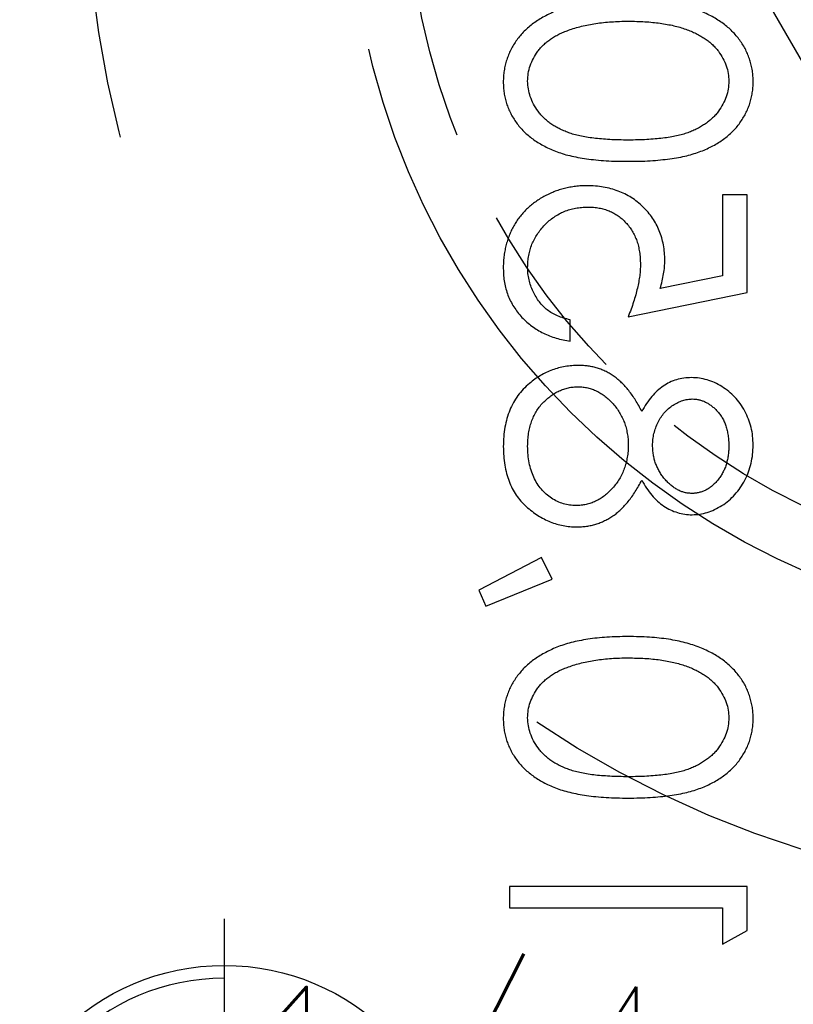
# Model space of a CAD drawing. Extents: x 2651 to 11825, y -3833 to 1075.
# Tile 218 of 256: x 4218 to 4228, y 104 to 118. Entities that reach past the tile are written whole.
import ezdxf

# ---------------------------------------------------------------- set-up
doc = ezdxf.new("R2010")
doc.units = 0
doc.header["$LTSCALE"] = 10
doc.linetypes.add('CNSHID', pattern=[4, 3, -1])
doc.linetypes.add('HIDDEN', pattern=[0.375, 0.25, -0.125])
doc.layers.get('0').update_dxf_attribs({"linetype": 'CONTINUOUS'})
doc.layers.get('Defpoints').update_dxf_attribs({"linetype": 'CONTINUOUS'})
for name, color, linetype in [('1', 7, 'CONTINUOUS'), ('COOL', 150, 'HIDDEN'), ('DIM', 3, 'CONTINUOUS'), ('PIN', 3, 'CONTINUOUS'), ('WL1-HL', 4, 'CNSHID')]:
    doc.layers.add(name, color=color, linetype=linetype)
doc.styles.get("Standard").update_dxf_attribs({"font": 'romans.shx'})
doc.dimstyles.new('MM& INCH5', dxfattribs={"dimtxt": 5, "dimasz": 2.5, "dimexe": 1, "dimexo": 0.5, "dimtad": 0, "dimrnd": 1.38778e-17, "dimzin": 9, "dimdsep": 46, "dimtxsty": 'Standard', "dimblk": 'CLOSED', "dimcen": 0, "dimclrd": 3, "dimclre": 3, "dimclrt": 3, "dimazin": 2, "dimtfac": 0.75, "dimtofl": 0, "dimtmove": 0, "dimatfit": 3, "dimfxl": 0, "dimtolj": 1, "dimarcsym": 0})

# ---------------------------------------------------------------- blocks, each defined once
blk = doc.blocks.new('DSD')
at = {"layer": '1', "color": 7, "linetype": 'Continuous'}
for p, q in [((489.834, 501.531), (489.501, 501.341)), ((489.834, 501.033), (489.834, 501.531)), ((489.501, 501.341), (489.501, 500.742)), ((492.74, 501.033), (489.834, 501.033)), ((492.74, 500.742), (492.74, 501.033)), ((489.501, 500.742), (492.74, 500.742)), ((493.06, 496.922), (492.159, 496.555)), ((493.155, 496.704), (493.06, 496.922)), ((492.303, 496.258), (493.155, 496.704)), ((492.159, 496.555), (492.303, 496.258)), ((491.91, 493.31), (491.91, 493.019)), ((491.121, 492.978), (489.501, 492.646)), ((489.501, 492.646), (489.501, 491.317)), ((489.834, 492.419), (490.685, 492.593)), ((489.834, 491.317), (489.834, 492.419)), ((489.501, 491.317), (489.834, 491.317))]:
    blk.add_line(p, q, dxfattribs=at)
at = {"layer": '1', "color": 252, "linetype": 'Continuous', "extrusion": (0, 0, -1)}
blk.add_arc((-487.959, 486.516), 28.376, 96.2147, 157.8612, dxfattribs=at)
at = {"layer": '1', "color": 110, "linetype": 'Continuous'}
blk.add_arc((487.959, 486.516), 27.988, 21.018, 83.7852, dxfattribs=at)
at = {"layer": '1', "color": 7, "linetype": 'Continuous'}
for points, knots in [([(491.122, 499.538), (491.07, 499.538), (490.969, 499.537), (490.822, 499.531), (490.685, 499.52), (490.556, 499.505), (490.436, 499.487), (490.326, 499.462), (490.224, 499.435), (490.131, 499.403), (490.046, 499.367), (489.966, 499.327), (489.892, 499.283), (489.822, 499.237), (489.758, 499.187), (489.699, 499.134), (489.647, 499.076), (489.599, 499.015), (489.557, 498.952), (489.52, 498.886), (489.488, 498.819), (489.463, 498.749), (489.443, 498.679), (489.429, 498.606), (489.42, 498.531), (489.419, 498.481), (489.418, 498.455)], [0, 0, 0, 0, 0.068595, 0.133246, 0.194313, 0.251279, 0.304513, 0.354235, 0.400481, 0.443411, 0.484015, 0.523252, 0.561042, 0.5979, 0.633518, 0.668314, 0.702496, 0.736685, 0.770293, 0.803437, 0.835913, 0.86846, 0.900847, 0.933467, 0.966258, 1, 1, 1, 1]), ([(492.823, 498.455), (492.823, 498.481), (492.822, 498.531), (492.813, 498.606), (492.799, 498.678), (492.779, 498.749), (492.755, 498.818), (492.723, 498.885), (492.687, 498.95), (492.645, 499.013), (492.598, 499.073), (492.545, 499.131), (492.486, 499.184), (492.422, 499.233), (492.353, 499.281), (492.278, 499.324), (492.198, 499.364), (492.111, 499.401), (492.018, 499.433), (491.916, 499.462), (491.805, 499.485), (491.685, 499.504), (491.557, 499.52), (491.42, 499.531), (491.274, 499.537), (491.173, 499.538), (491.122, 499.538)], [0, 0, 0, 0, 0.033787, 0.066622, 0.099285, 0.131361, 0.163585, 0.196104, 0.228902, 0.262158, 0.295991, 0.330218, 0.36506, 0.400951, 0.43762, 0.475708, 0.515381, 0.556414, 0.599765, 0.646424, 0.696431, 0.749782, 0.806573, 0.867436, 0.931887, 1, 1, 1, 1]), ([(489.751, 498.446), (489.752, 498.481), (489.756, 498.553), (489.783, 498.659), (489.829, 498.76), (489.88, 498.841), (489.928, 498.903), (489.97, 498.947), (490.016, 498.987), (490.067, 499.025), (490.121, 499.06), (490.179, 499.093), (490.242, 499.122), (490.309, 499.149), (490.383, 499.172), (490.464, 499.192), (490.553, 499.21), (490.651, 499.223), (490.757, 499.234), (490.871, 499.241), (490.993, 499.247), (491.077, 499.247), (491.121, 499.247)], [0, 0, 0, 0, 0.060387, 0.120883, 0.182755, 0.247811, 0.281299, 0.315088, 0.349702, 0.384857, 0.420966, 0.458511, 0.497175, 0.537602, 0.580503, 0.627468, 0.678388, 0.733983, 0.793747, 0.857714, 0.926698, 1, 1, 1, 1]), ([(491.121, 499.247), (491.164, 499.247), (491.248, 499.247), (491.37, 499.241), (491.484, 499.234), (491.589, 499.224), (491.687, 499.209), (491.776, 499.193), (491.858, 499.173), (491.931, 499.149), (491.998, 499.123), (492.061, 499.093), (492.12, 499.062), (492.174, 499.026), (492.224, 498.988), (492.27, 498.947), (492.312, 498.903), (492.361, 498.841), (492.413, 498.76), (492.457, 498.658), (492.485, 498.553), (492.489, 498.481), (492.491, 498.446)], [0, 0, 0, 0, 0.072951, 0.141584, 0.205926, 0.265301, 0.320597, 0.371817, 0.41879, 0.461699, 0.502134, 0.540804, 0.578181, 0.614297, 0.649678, 0.684299, 0.718359, 0.752081, 0.817652, 0.879722, 0.939966, 1, 1, 1, 1]), ([(489.418, 498.455), (489.419, 498.429), (489.42, 498.378), (489.428, 498.303), (489.443, 498.229), (489.463, 498.157), (489.488, 498.086), (489.52, 498.018), (489.556, 497.951), (489.6, 497.887), (489.648, 497.825), (489.702, 497.766), (489.762, 497.711), (489.827, 497.658), (489.899, 497.61), (489.975, 497.564), (490.058, 497.523), (490.147, 497.484), (490.242, 497.45), (490.345, 497.419), (490.455, 497.394), (490.573, 497.373), (490.7, 497.357), (490.834, 497.345), (490.975, 497.339), (491.072, 497.338), (491.122, 497.337)], [0, 0, 0, 0, 0.033788, 0.067194, 0.099862, 0.132567, 0.165151, 0.197913, 0.231319, 0.265083, 0.299255, 0.334399, 0.369943, 0.406284, 0.444064, 0.482998, 0.523354, 0.565537, 0.609613, 0.656391, 0.705885, 0.758325, 0.813832, 0.872795, 0.934722, 1, 1, 1, 1]), ([(491.121, 497.628), (491.082, 497.629), (491.006, 497.63), (490.894, 497.633), (490.788, 497.643), (490.687, 497.654), (490.592, 497.67), (490.502, 497.688), (490.418, 497.711), (490.339, 497.736), (490.265, 497.764), (490.196, 497.796), (490.133, 497.829), (490.074, 497.866), (490.02, 497.905), (489.973, 497.947), (489.929, 497.991), (489.88, 498.053), (489.829, 498.134), (489.783, 498.234), (489.756, 498.339), (489.752, 498.41), (489.751, 498.446)], [0, 0, 0, 0, 0.065681, 0.128486, 0.188175, 0.245106, 0.299448, 0.350823, 0.399942, 0.446672, 0.491255, 0.533376, 0.573853, 0.612526, 0.649597, 0.685532, 0.720106, 0.753838, 0.818925, 0.880493, 0.940311, 1, 1, 1, 1]), ([(491.122, 497.337), (491.172, 497.338), (491.268, 497.339), (491.409, 497.345), (491.542, 497.357), (491.668, 497.372), (491.786, 497.393), (491.896, 497.419), (491.998, 497.447), (492.093, 497.482), (492.181, 497.52), (492.263, 497.562), (492.34, 497.607), (492.411, 497.655), (492.477, 497.707), (492.537, 497.763), (492.591, 497.822), (492.64, 497.885), (492.683, 497.95), (492.721, 498.016), (492.752, 498.086), (492.778, 498.156), (492.798, 498.228), (492.812, 498.302), (492.822, 498.378), (492.823, 498.429), (492.823, 498.455)], [0, 0, 0, 0, 0.065063, 0.126773, 0.185516, 0.240765, 0.29298, 0.34225, 0.388919, 0.432776, 0.474628, 0.514775, 0.553606, 0.591426, 0.628028, 0.663804, 0.698984, 0.733591, 0.767628, 0.801208, 0.834264, 0.866981, 0.89972, 0.932702, 0.966176, 1, 1, 1, 1]), ([(492.491, 498.446), (492.489, 498.41), (492.486, 498.338), (492.458, 498.233), (492.415, 498.132), (492.364, 498.052), (492.316, 497.991), (492.274, 497.948), (492.228, 497.908), (492.178, 497.87), (492.124, 497.836), (492.065, 497.804), (492.002, 497.775), (491.957, 497.759), (491.935, 497.751)], [0, 0, 0, 0, 0.112813, 0.225394, 0.339595, 0.459675, 0.521735, 0.583926, 0.648174, 0.713881, 0.781004, 0.851451, 0.924051, 1, 1, 1, 1]), ([(491.935, 497.751), (491.906, 497.741), (491.847, 497.721), (491.756, 497.696), (491.661, 497.675), (491.561, 497.657), (491.457, 497.645), (491.349, 497.635), (491.236, 497.629), (491.16, 497.628), (491.121, 497.628)], [0, 0, 0, 0, 0.110588, 0.224542, 0.342503, 0.464324, 0.590756, 0.722227, 0.858843, 1, 1, 1, 1]), ([(491.823, 495.843), (491.801, 495.842), (491.756, 495.841), (491.689, 495.834), (491.625, 495.822), (491.562, 495.806), (491.501, 495.785), (491.441, 495.758), (491.384, 495.728), (491.327, 495.693), (491.273, 495.652), (491.22, 495.605), (491.169, 495.553), (491.119, 495.494), (491.07, 495.43), (491.024, 495.36), (490.978, 495.285), (490.95, 495.231), (490.936, 495.204)], [0, 0, 0, 0, 0.058854, 0.116315, 0.172675, 0.22878, 0.28458, 0.340257, 0.39663, 0.453507, 0.512318, 0.572648, 0.636022, 0.702363, 0.771483, 0.844184, 0.92007, 1, 1, 1, 1]), ([(492.823, 494.747), (492.822, 494.791), (492.82, 494.875), (492.806, 494.998), (492.781, 495.113), (492.747, 495.22), (492.704, 495.319), (492.649, 495.409), (492.586, 495.492), (492.512, 495.565), (492.434, 495.63), (492.352, 495.687), (492.269, 495.735), (492.184, 495.775), (492.096, 495.805), (492.007, 495.827), (491.916, 495.84), (491.854, 495.842), (491.823, 495.843)], [0, 0, 0, 0, 0.078556, 0.152863, 0.22356, 0.290375, 0.355403, 0.418291, 0.480389, 0.543073, 0.604924, 0.664398, 0.721943, 0.778375, 0.83383, 0.888861, 0.944089, 1, 1, 1, 1]), ([(490.249, 495.677), (490.215, 495.675), (490.146, 495.672), (490.042, 495.648), (489.941, 495.607), (489.842, 495.553), (489.748, 495.485), (489.665, 495.404), (489.591, 495.311), (489.53, 495.206), (489.479, 495.094), (489.445, 494.976), (489.422, 494.853), (489.42, 494.77), (489.418, 494.728)], [0, 0, 0, 0, 0.074058, 0.14887, 0.226668, 0.307735, 0.391157, 0.473929, 0.557928, 0.644989, 0.733364, 0.821092, 0.909287, 1, 1, 1, 1]), ([(490.936, 495.204), (490.915, 495.241), (490.876, 495.314), (490.803, 495.41), (490.724, 495.493), (490.637, 495.56), (490.546, 495.613), (490.45, 495.649), (490.351, 495.673), (490.283, 495.676), (490.249, 495.677)], [0, 0, 0, 0, 0.14586, 0.282426, 0.41085, 0.535029, 0.654701, 0.770133, 0.884556, 1, 1, 1, 1]), ([(491.121, 494.725), (491.121, 494.754), (491.122, 494.81), (491.133, 494.893), (491.149, 494.973), (491.173, 495.048), (491.203, 495.121), (491.24, 495.19), (491.284, 495.255), (491.334, 495.315), (491.388, 495.37), (491.444, 495.419), (491.503, 495.46), (491.565, 495.493), (491.628, 495.521), (491.695, 495.538), (491.763, 495.55), (491.81, 495.551), (491.833, 495.552)], [0, 0, 0, 0, 0.071269, 0.139812, 0.206497, 0.271535, 0.336082, 0.400528, 0.464984, 0.53005, 0.594423, 0.655583, 0.714849, 0.772115, 0.828999, 0.885122, 0.942079, 1, 1, 1, 1]), ([(491.833, 495.552), (491.862, 495.551), (491.92, 495.548), (492.005, 495.529), (492.088, 495.497), (492.167, 495.452), (492.241, 495.397), (492.305, 495.33), (492.363, 495.253), (492.409, 495.166), (492.446, 495.071), (492.471, 494.968), (492.488, 494.858), (492.49, 494.783), (492.491, 494.744)], [0, 0, 0, 0, 0.074898, 0.148596, 0.224471, 0.302323, 0.381919, 0.461149, 0.542417, 0.626716, 0.714597, 0.804903, 0.900127, 1, 1, 1, 1]), ([(489.751, 494.744), (489.751, 494.767), (489.752, 494.811), (489.759, 494.876), (489.771, 494.938), (489.786, 494.998), (489.808, 495.054), (489.833, 495.107), (489.864, 495.157), (489.899, 495.204), (489.937, 495.246), (489.976, 495.284), (490.018, 495.315), (490.062, 495.342), (490.108, 495.361), (490.155, 495.375), (490.204, 495.385), (490.237, 495.386), (490.254, 495.386)], [0, 0, 0, 0, 0.075243, 0.147209, 0.216447, 0.284025, 0.350655, 0.415031, 0.47963, 0.544652, 0.608044, 0.667828, 0.725114, 0.780992, 0.835527, 0.889438, 0.944072, 1, 1, 1, 1]), ([(490.254, 495.386), (490.271, 495.385), (490.304, 495.384), (490.354, 495.374), (490.402, 495.36), (490.449, 495.337), (490.495, 495.31), (490.539, 495.276), (490.583, 495.236), (490.624, 495.19), (490.663, 495.141), (490.696, 495.089), (490.724, 495.034), (490.748, 494.978), (490.766, 494.919), (490.779, 494.858), (490.787, 494.796), (490.788, 494.754), (490.789, 494.732)], [0, 0, 0, 0, 0.054564, 0.107826, 0.161924, 0.21751, 0.274498, 0.334815, 0.397555, 0.464755, 0.532901, 0.600097, 0.665354, 0.731084, 0.796883, 0.863292, 0.930831, 1, 1, 1, 1]), ([(489.418, 494.728), (489.42, 494.686), (489.422, 494.605), (489.444, 494.486), (489.481, 494.372), (489.531, 494.263), (489.592, 494.162), (489.667, 494.072), (489.75, 493.994), (489.844, 493.928), (489.942, 493.874), (490.046, 493.837), (490.151, 493.813), (490.223, 493.81), (490.259, 493.808)], [0, 0, 0, 0, 0.08941, 0.176306, 0.262626, 0.349446, 0.435498, 0.518928, 0.601355, 0.684256, 0.765807, 0.844877, 0.92228, 1, 1, 1, 1]), ([(490.248, 494.099), (490.232, 494.099), (490.202, 494.1), (490.156, 494.109), (490.112, 494.122), (490.069, 494.14), (490.027, 494.164), (489.985, 494.192), (489.945, 494.226), (489.906, 494.264), (489.87, 494.307), (489.837, 494.356), (489.81, 494.409), (489.788, 494.467), (489.772, 494.53), (489.759, 494.597), (489.752, 494.669), (489.751, 494.718), (489.751, 494.744)], [0, 0, 0, 0, 0.050902, 0.101034, 0.151084, 0.203062, 0.256248, 0.310847, 0.368769, 0.430015, 0.49252, 0.556049, 0.621996, 0.690192, 0.761385, 0.836356, 0.915487, 1, 1, 1, 1]), ([(490.789, 494.732), (490.788, 494.705), (490.786, 494.65), (490.771, 494.569), (490.748, 494.491), (490.716, 494.415), (490.675, 494.345), (490.627, 494.282), (490.572, 494.227), (490.51, 494.182), (490.445, 494.146), (490.38, 494.118), (490.314, 494.102), (490.269, 494.1), (490.248, 494.099)], [0, 0, 0, 0, 0.08969, 0.178494, 0.266838, 0.356558, 0.445334, 0.530806, 0.614076, 0.697707, 0.779142, 0.855354, 0.928557, 1, 1, 1, 1]), ([(491.803, 493.933), (491.78, 493.934), (491.737, 493.935), (491.672, 493.946), (491.61, 493.964), (491.549, 493.99), (491.491, 494.023), (491.434, 494.063), (491.379, 494.111), (491.327, 494.165), (491.279, 494.224), (491.237, 494.286), (491.201, 494.352), (491.172, 494.421), (491.149, 494.493), (491.133, 494.568), (491.122, 494.645), (491.121, 494.698), (491.121, 494.725)], [0, 0, 0, 0, 0.057339, 0.113063, 0.169181, 0.225775, 0.283826, 0.343454, 0.405907, 0.471392, 0.538003, 0.603064, 0.667602, 0.732225, 0.797005, 0.863048, 0.930357, 1, 1, 1, 1]), ([(492.491, 494.744), (492.49, 494.714), (492.489, 494.654), (492.479, 494.568), (492.463, 494.487), (492.44, 494.411), (492.412, 494.339), (492.376, 494.272), (492.335, 494.209), (492.286, 494.153), (492.233, 494.101), (492.178, 494.057), (492.121, 494.018), (492.061, 493.987), (492, 493.963), (491.936, 493.945), (491.87, 493.935), (491.825, 493.933), (491.803, 493.933)], [0, 0, 0, 0, 0.076559, 0.149161, 0.218827, 0.285567, 0.350313, 0.414125, 0.477179, 0.540368, 0.602202, 0.662034, 0.719934, 0.775907, 0.831115, 0.886667, 0.942552, 1, 1, 1, 1]), ([(492.467, 493.888), (492.496, 493.913), (492.552, 493.964), (492.625, 494.052), (492.687, 494.148), (492.737, 494.253), (492.775, 494.365), (492.803, 494.485), (492.819, 494.614), (492.822, 494.702), (492.823, 494.747)], [0, 0, 0, 0, 0.119283, 0.237093, 0.354796, 0.474576, 0.59746, 0.724926, 0.858883, 1, 1, 1, 1]), ([(490.259, 493.808), (490.294, 493.81), (490.363, 493.812), (490.463, 493.834), (490.558, 493.871), (490.646, 493.922), (490.728, 493.987), (490.804, 494.067), (490.875, 494.161), (490.915, 494.232), (490.936, 494.268)], [0, 0, 0, 0, 0.121904, 0.239413, 0.35541, 0.472091, 0.592859, 0.718703, 0.854892, 1, 1, 1, 1]), ([(490.936, 494.268), (490.95, 494.242), (490.977, 494.19), (491.02, 494.116), (491.066, 494.049), (491.112, 493.986), (491.16, 493.929), (491.21, 493.878), (491.26, 493.832), (491.313, 493.792), (491.367, 493.757), (491.423, 493.726), (491.481, 493.7), (491.541, 493.679), (491.602, 493.662), (491.665, 493.65), (491.73, 493.644), (491.774, 493.643), (491.797, 493.642)], [0, 0, 0, 0, 0.079525, 0.1551, 0.22722, 0.295911, 0.362056, 0.42552, 0.485813, 0.544495, 0.60146, 0.657841, 0.713974, 0.769468, 0.82613, 0.882885, 0.940701, 1, 1, 1, 1]), ([(491.797, 493.642), (491.828, 493.643), (491.89, 493.644), (491.981, 493.657), (492.069, 493.675), (492.155, 493.702), (492.238, 493.737), (492.317, 493.78), (492.395, 493.829), (492.443, 493.868), (492.467, 493.888)], [0, 0, 0, 0, 0.128158, 0.253673, 0.377325, 0.499385, 0.622918, 0.745839, 0.871395, 1, 1, 1, 1]), ([(492.823, 492.322), (492.822, 492.354), (492.821, 492.418), (492.808, 492.511), (492.789, 492.6), (492.761, 492.686), (492.725, 492.767), (492.68, 492.845), (492.629, 492.919), (492.569, 492.988), (492.504, 493.052), (492.433, 493.109), (492.357, 493.16), (492.277, 493.204), (492.192, 493.242), (492.102, 493.271), (492.007, 493.295), (491.943, 493.305), (491.91, 493.31)], [0, 0, 0, 0, 0.065421, 0.128708, 0.190236, 0.250724, 0.310637, 0.370766, 0.431615, 0.493523, 0.555883, 0.617342, 0.678668, 0.740711, 0.802985, 0.866803, 0.932347, 1, 1, 1, 1]), ([(490.955, 492.264), (490.955, 492.289), (490.956, 492.341), (490.964, 492.421), (490.978, 492.504), (490.996, 492.592), (491.019, 492.683), (491.048, 492.778), (491.082, 492.877), (491.108, 492.944), (491.121, 492.978)], [0, 0, 0, 0, 0.102203, 0.211023, 0.3251, 0.446502, 0.573788, 0.708901, 0.850358, 1, 1, 1, 1]), ([(491.91, 493.019), (491.94, 493.012), (492, 492.999), (492.083, 492.968), (492.158, 492.932), (492.224, 492.888), (492.282, 492.835), (492.333, 492.776), (492.379, 492.709), (492.418, 492.634), (492.451, 492.556), (492.473, 492.474), (492.489, 492.39), (492.49, 492.334), (492.491, 492.305)], [0, 0, 0, 0, 0.094687, 0.181994, 0.264377, 0.34218, 0.418618, 0.496509, 0.577369, 0.661511, 0.746733, 0.831258, 0.915206, 1, 1, 1, 1]), ([(490.685, 492.593), (490.676, 492.559), (490.658, 492.493), (490.637, 492.395), (490.625, 492.301), (490.623, 492.241), (490.622, 492.212)], [0, 0, 0, 0, 0.275068, 0.532901, 0.773973, 1, 1, 1, 1]), ([(491.67, 491.483), (491.644, 491.484), (491.593, 491.485), (491.518, 491.495), (491.448, 491.512), (491.381, 491.535), (491.318, 491.565), (491.258, 491.602), (491.203, 491.645), (491.152, 491.696), (491.105, 491.75), (491.065, 491.811), (491.031, 491.876), (491.002, 491.945), (490.981, 492.019), (490.966, 492.096), (490.957, 492.179), (490.955, 492.235), (490.955, 492.264)], [0, 0, 0, 0, 0.065351, 0.127916, 0.18836, 0.247216, 0.30563, 0.36377, 0.422661, 0.482687, 0.5433, 0.604118, 0.664965, 0.727413, 0.791468, 0.858055, 0.927037, 1, 1, 1, 1]), ([(492.491, 492.305), (492.49, 492.278), (492.489, 492.223), (492.477, 492.143), (492.459, 492.065), (492.433, 491.991), (492.401, 491.919), (492.359, 491.852), (492.312, 491.786), (492.257, 491.724), (492.197, 491.668), (492.133, 491.618), (492.064, 491.577), (491.992, 491.542), (491.917, 491.516), (491.838, 491.497), (491.755, 491.486), (491.698, 491.484), (491.67, 491.483)], [0, 0, 0, 0, 0.064207, 0.126425, 0.18768, 0.248216, 0.308305, 0.369661, 0.431699, 0.495947, 0.559758, 0.622295, 0.683911, 0.745092, 0.80674, 0.869087, 0.93329, 1, 1, 1, 1]), ([(491.682, 491.193), (491.708, 491.193), (491.761, 491.194), (491.839, 491.201), (491.915, 491.213), (491.989, 491.229), (492.062, 491.25), (492.133, 491.275), (492.203, 491.306), (492.27, 491.34), (492.335, 491.378), (492.396, 491.42), (492.454, 491.465), (492.507, 491.513), (492.556, 491.565), (492.602, 491.62), (492.644, 491.678), (492.681, 491.74), (492.715, 491.804), (492.743, 491.871), (492.768, 491.94), (492.788, 492.012), (492.804, 492.086), (492.815, 492.162), (492.822, 492.241), (492.823, 492.295), (492.823, 492.322)], [0, 0, 0, 0, 0.044014, 0.087434, 0.130118, 0.172554, 0.214555, 0.256298, 0.298438, 0.340849, 0.382715, 0.423924, 0.464246, 0.504074, 0.543862, 0.583567, 0.623094, 0.663229, 0.703551, 0.743938, 0.784541, 0.82575, 0.867757, 0.910745, 0.954914, 1, 1, 1, 1]), ([(490.622, 492.212), (490.623, 492.176), (490.625, 492.105), (490.64, 492.001), (490.663, 491.901), (490.695, 491.807), (490.737, 491.717), (490.789, 491.633), (490.849, 491.553), (490.919, 491.479), (490.996, 491.412), (491.078, 491.353), (491.166, 491.303), (491.259, 491.263), (491.357, 491.231), (491.461, 491.209), (491.57, 491.195), (491.644, 491.193), (491.682, 491.193)], [0, 0, 0, 0, 0.065808, 0.129394, 0.190894, 0.251281, 0.310815, 0.370371, 0.430768, 0.492881, 0.555104, 0.616067, 0.677256, 0.73826, 0.800762, 0.864778, 0.931045, 1, 1, 1, 1]), ([(491.122, 490.86), (491.07, 490.86), (490.969, 490.86), (490.822, 490.853), (490.685, 490.842), (490.556, 490.827), (490.436, 490.809), (490.326, 490.785), (490.224, 490.757), (490.131, 490.725), (490.046, 490.689), (489.966, 490.65), (489.892, 490.606), (489.822, 490.56), (489.758, 490.509), (489.699, 490.456), (489.647, 490.399), (489.599, 490.338), (489.557, 490.274), (489.52, 490.209), (489.488, 490.141), (489.463, 490.072), (489.443, 490.001), (489.429, 489.928), (489.42, 489.854), (489.419, 489.803), (489.418, 489.778)], [0, 0, 0, 0, 0.068595, 0.133246, 0.194313, 0.251279, 0.304513, 0.354235, 0.400481, 0.443411, 0.484015, 0.523252, 0.561042, 0.5979, 0.633518, 0.668314, 0.702496, 0.736685, 0.770293, 0.803437, 0.835913, 0.86846, 0.900847, 0.933467, 0.966258, 1, 1, 1, 1]), ([(492.823, 489.778), (492.823, 489.803), (492.822, 489.854), (492.813, 489.928), (492.799, 490.001), (492.779, 490.071), (492.755, 490.14), (492.723, 490.207), (492.687, 490.272), (492.645, 490.335), (492.598, 490.396), (492.545, 490.453), (492.486, 490.506), (492.422, 490.556), (492.353, 490.603), (492.278, 490.646), (492.198, 490.687), (492.111, 490.723), (492.018, 490.756), (491.916, 490.785), (491.805, 490.807), (491.685, 490.827), (491.557, 490.842), (491.42, 490.853), (491.274, 490.86), (491.173, 490.86), (491.122, 490.86)], [0, 0, 0, 0, 0.033787, 0.066622, 0.099285, 0.131361, 0.163585, 0.196104, 0.228902, 0.262158, 0.295991, 0.330218, 0.36506, 0.400951, 0.43762, 0.475708, 0.515381, 0.556414, 0.599765, 0.646424, 0.696431, 0.749782, 0.806573, 0.867436, 0.931887, 1, 1, 1, 1]), ([(489.751, 489.768), (489.752, 489.804), (489.756, 489.876), (489.783, 489.981), (489.829, 490.083), (489.88, 490.164), (489.928, 490.226), (489.97, 490.269), (490.016, 490.31), (490.067, 490.348), (490.121, 490.383), (490.179, 490.415), (490.242, 490.444), (490.309, 490.471), (490.383, 490.495), (490.464, 490.514), (490.553, 490.532), (490.651, 490.545), (490.757, 490.557), (490.871, 490.564), (490.993, 490.57), (491.077, 490.57), (491.121, 490.57)], [0, 0, 0, 0, 0.060387, 0.120883, 0.182755, 0.247811, 0.281299, 0.315088, 0.349702, 0.384857, 0.420966, 0.458511, 0.497175, 0.537602, 0.580503, 0.627468, 0.678388, 0.733983, 0.793747, 0.857714, 0.926698, 1, 1, 1, 1]), ([(491.121, 490.57), (491.164, 490.57), (491.248, 490.57), (491.37, 490.564), (491.484, 490.556), (491.589, 490.546), (491.687, 490.532), (491.776, 490.515), (491.858, 490.496), (491.931, 490.472), (491.998, 490.445), (492.061, 490.416), (492.12, 490.384), (492.174, 490.349), (492.224, 490.311), (492.27, 490.27), (492.312, 490.225), (492.361, 490.164), (492.413, 490.083), (492.457, 489.98), (492.485, 489.875), (492.489, 489.804), (492.491, 489.768)], [0, 0, 0, 0, 0.072951, 0.141584, 0.205926, 0.265301, 0.320597, 0.371817, 0.41879, 0.461699, 0.502134, 0.540804, 0.578181, 0.614297, 0.649678, 0.684299, 0.718359, 0.752081, 0.817652, 0.879722, 0.939966, 1, 1, 1, 1]), ([(489.418, 489.778), (489.419, 489.752), (489.42, 489.701), (489.428, 489.625), (489.443, 489.551), (489.463, 489.479), (489.488, 489.409), (489.52, 489.34), (489.556, 489.273), (489.6, 489.209), (489.648, 489.147), (489.702, 489.088), (489.762, 489.033), (489.827, 488.981), (489.899, 488.933), (489.975, 488.887), (490.058, 488.846), (490.147, 488.806), (490.242, 488.772), (490.345, 488.741), (490.455, 488.716), (490.573, 488.696), (490.7, 488.68), (490.834, 488.668), (490.975, 488.662), (491.072, 488.661), (491.122, 488.66)], [0, 0, 0, 0, 0.033788, 0.067194, 0.099862, 0.132567, 0.165151, 0.197913, 0.231319, 0.265083, 0.299255, 0.334399, 0.369943, 0.406284, 0.444064, 0.482998, 0.523354, 0.565537, 0.609613, 0.656391, 0.705885, 0.758325, 0.813832, 0.872795, 0.934722, 1, 1, 1, 1]), ([(491.121, 488.951), (491.082, 488.951), (491.006, 488.952), (490.894, 488.956), (490.788, 488.966), (490.687, 488.977), (490.592, 488.993), (490.502, 489.01), (490.418, 489.033), (490.339, 489.058), (490.265, 489.087), (490.196, 489.118), (490.133, 489.152), (490.074, 489.188), (490.02, 489.227), (489.973, 489.269), (489.929, 489.313), (489.88, 489.375), (489.829, 489.456), (489.783, 489.557), (489.756, 489.662), (489.752, 489.733), (489.751, 489.768)], [0, 0, 0, 0, 0.065681, 0.128486, 0.188175, 0.245106, 0.299448, 0.350823, 0.399942, 0.446672, 0.491255, 0.533376, 0.573853, 0.612526, 0.649597, 0.685532, 0.720106, 0.753838, 0.818925, 0.880493, 0.940311, 1, 1, 1, 1]), ([(491.122, 488.66), (491.172, 488.661), (491.268, 488.662), (491.409, 488.668), (491.542, 488.68), (491.668, 488.695), (491.786, 488.716), (491.896, 488.741), (491.998, 488.77), (492.093, 488.805), (492.181, 488.843), (492.263, 488.885), (492.34, 488.929), (492.411, 488.978), (492.477, 489.03), (492.537, 489.086), (492.591, 489.145), (492.64, 489.207), (492.683, 489.272), (492.721, 489.339), (492.752, 489.408), (492.778, 489.478), (492.798, 489.551), (492.812, 489.625), (492.822, 489.701), (492.823, 489.752), (492.823, 489.778)], [0, 0, 0, 0, 0.065063, 0.126773, 0.185516, 0.240765, 0.29298, 0.34225, 0.388919, 0.432776, 0.474628, 0.514775, 0.553606, 0.591426, 0.628028, 0.663804, 0.698984, 0.733591, 0.767628, 0.801208, 0.834264, 0.866981, 0.89972, 0.932702, 0.966176, 1, 1, 1, 1]), ([(492.491, 489.768), (492.489, 489.732), (492.486, 489.661), (492.458, 489.556), (492.415, 489.454), (492.364, 489.375), (492.316, 489.314), (492.274, 489.271), (492.228, 489.231), (492.178, 489.193), (492.124, 489.158), (492.065, 489.127), (492.002, 489.098), (491.957, 489.082), (491.935, 489.073)], [0, 0, 0, 0, 0.112813, 0.225394, 0.339595, 0.459675, 0.521735, 0.583926, 0.648174, 0.713881, 0.781004, 0.851451, 0.924051, 1, 1, 1, 1]), ([(491.935, 489.073), (491.906, 489.063), (491.847, 489.044), (491.756, 489.018), (491.661, 488.998), (491.561, 488.98), (491.457, 488.968), (491.349, 488.958), (491.236, 488.952), (491.16, 488.951), (491.121, 488.951)], [0, 0, 0, 0, 0.110588, 0.224542, 0.342503, 0.464324, 0.590756, 0.722227, 0.858843, 1, 1, 1, 1])]:
    blk.add_open_spline(points, degree=3, knots=knots, dxfattribs=at)
blk = doc.blocks.new('*D183')
at = {"layer": 'Defpoints', "color": 0}
for p in [(4171.684, 387.642), (4446.684, 119.642), (4473.321, 119.642)]:
    blk.add_point(p, dxfattribs=at)
at = {"layer": 'DIM', "color": 3, "lineweight": -2}
blk.add_line((4447.184, 119.642), (4473.321, 119.642), dxfattribs=at)
at = {"layer": 'DIM', "color": 3, "insert": (4499.065, 119.642), "char_height": 5, "attachment_point": 5}
blk.add_mtext('\\A1;268 [10.551]', dxfattribs=at)
blk = doc.blocks.new('_Closed')
at = {"color": 0, "linetype": 'ByBlock', "lineweight": -2}
for p, q in [((-1, 0.1667), (0, 0)), ((-1, 0.1667), (-1, -0.1667)), ((0, 0), (-1, -0.1667)), ((0, 0), (-1, 0))]:
    blk.add_line(p, q, dxfattribs=at)
blk = doc.blocks.new('*D184')
at = {"layer": 'Defpoints', "color": 0}
for p in [(4171.684, 387.642), (4446.684, 12.642), (4473.321, 12.642)]:
    blk.add_point(p, dxfattribs=at)
at = {"layer": 'DIM', "color": 3, "lineweight": -2}
blk.add_line((4447.184, 12.642), (4473.321, 12.642), dxfattribs=at)
at = {"layer": 'DIM', "color": 3, "insert": (4499.065, 12.642), "char_height": 5, "attachment_point": 5}
blk.add_mtext('\\A1;375 [14.764]', dxfattribs=at)
blk = doc.blocks.new('*D185')
at = {"layer": 'Defpoints', "color": 0}
for p in [(4171.684, 387.642), (4446.684, 55.642), (4473.321, 55.642)]:
    blk.add_point(p, dxfattribs=at)
at = {"layer": 'DIM', "color": 3, "lineweight": -2}
blk.add_line((4447.184, 55.642), (4473.321, 55.642), dxfattribs=at)
at = {"layer": 'DIM', "color": 3, "insert": (4499.065, 55.642), "char_height": 5, "attachment_point": 5}
blk.add_mtext('\\A1;332 [13.071]', dxfattribs=at)
blk = doc.blocks.new('*D186')
at = {"layer": 'Defpoints', "color": 0}
for p in [(4171.684, 387.642), (4381.212, -22.358), (4473.321, -22.358)]:
    blk.add_point(p, dxfattribs=at)
at = {"layer": 'DIM', "color": 3, "lineweight": -2}
blk.add_line((4381.712, -22.358), (4473.321, -22.358), dxfattribs=at)
at = {"layer": 'DIM', "color": 3, "insert": (4499.065, -22.358), "char_height": 5, "attachment_point": 5}
blk.add_mtext('\\A1;410 [16.142]', dxfattribs=at)
blk = doc.blocks.new('*D187')
at = {"layer": 'Defpoints', "color": 0}
for p in [(4171.684, 387.642), (4274.104, -57.358), (4473.321, -57.358)]:
    blk.add_point(p, dxfattribs=at)
at = {"layer": 'DIM', "color": 3, "lineweight": -2}
blk.add_line((4274.604, -57.358), (4473.321, -57.358), dxfattribs=at)
at = {"layer": 'DIM', "color": 3, "insert": (4496.684, -57.358), "char_height": 5, "attachment_point": 5}
blk.add_mtext('\\A1;445 [17.52]', dxfattribs=at)
blk = doc.blocks.new('*D188')
at = {"layer": 'Defpoints', "color": 0}
for p in [(4171.684, 387.642), (4271.924, -104.358), (4473.321, -104.358)]:
    blk.add_point(p, dxfattribs=at)
at = {"layer": 'DIM', "color": 3, "lineweight": -2}
blk.add_line((4272.424, -104.358), (4473.321, -104.358), dxfattribs=at)
at = {"layer": 'DIM', "color": 3, "insert": (4496.684, -104.358), "char_height": 5, "attachment_point": 5}
blk.add_mtext('\\A1;492 [19.37]', dxfattribs=at)
blk = doc.blocks.new('*D189')
at = {"layer": 'Defpoints', "color": 0}
for p in [(4171.684, 387.642), (4285.884, -124.358), (4473.321, -124.358)]:
    blk.add_point(p, dxfattribs=at)
at = {"layer": 'DIM', "color": 3, "lineweight": -2}
blk.add_line((4286.384, -124.358), (4473.321, -124.358), dxfattribs=at)
at = {"layer": 'DIM', "color": 3, "insert": (4499.065, -124.358), "char_height": 5, "attachment_point": 5}
blk.add_mtext('\\A1;512 [20.157]', dxfattribs=at)
blk = doc.blocks.new('*D193')
at = {"layer": 'Defpoints', "color": 0}
for p in [(4171.684, 387.642), (4401.864, -82.358), (4473.321, -82.358)]:
    blk.add_point(p, dxfattribs=at)
at = {"layer": 'DIM', "color": 3, "lineweight": -2}
blk.add_line((4402.364, -82.358), (4473.321, -82.358), dxfattribs=at)
at = {"layer": 'DIM', "color": 3, "insert": (4499.065, -82.358), "char_height": 5, "attachment_point": 5}
blk.add_mtext('\\A1;470 [18.504]', dxfattribs=at)
blk = doc.blocks.new('*D199')
at = {"layer": 'Defpoints', "color": 0}
for p in [(4171.684, 387.642), (4256.684, -119.598), (4256.684, -149.953)]:
    blk.add_point(p, dxfattribs=at)
at = {"layer": 'DIM', "color": 3, "lineweight": -2}
blk.add_line((4256.684, -120.098), (4256.684, -149.953), dxfattribs=at)
at = {"layer": 'DIM', "color": 3, "insert": (4256.684, -170.935), "char_height": 5, "attachment_point": 5, "rotation": 90}
blk.add_mtext('\\A1;85 [3.346]', dxfattribs=at)
blk = doc.blocks.new('*D200')
at = {"layer": 'Defpoints', "color": 0}
for p in [(4171.684, 387.642), (4278.684, -131.558), (4278.684, -149.953)]:
    blk.add_point(p, dxfattribs=at)
at = {"layer": 'DIM', "color": 3, "lineweight": -2}
blk.add_line((4278.684, -132.058), (4278.684, -149.953), dxfattribs=at)
at = {"layer": 'DIM', "color": 3, "insert": (4278.684, -172.959), "char_height": 5, "attachment_point": 5, "rotation": 90}
blk.add_mtext('\\A1;107 [4.213]', dxfattribs=at)
blk = doc.blocks.new('*D201')
at = {"layer": 'Defpoints', "color": 0}
for p in [(4171.684, 387.642), (4296.684, -137.358), (4296.684, -149.953)]:
    blk.add_point(p, dxfattribs=at)
at = {"layer": 'DIM', "color": 3, "lineweight": -2}
blk.add_line((4296.684, -137.858), (4296.684, -149.953), dxfattribs=at)
at = {"layer": 'DIM', "color": 3, "insert": (4296.684, -172.959), "char_height": 5, "attachment_point": 5, "rotation": 90}
blk.add_mtext('\\A1;125 [4.921]', dxfattribs=at)
blk = doc.blocks.new('*D202')
at = {"layer": 'Defpoints', "color": 0}
for p in [(4171.684, 387.642), (4246.684, -84.778), (4246.684, -149.953)]:
    blk.add_point(p, dxfattribs=at)
at = {"layer": 'DIM', "color": 3, "lineweight": -2}
blk.add_line((4246.684, -85.278), (4246.684, -149.953), dxfattribs=at)
at = {"layer": 'DIM', "color": 3, "insert": (4246.684, -170.935), "char_height": 5, "attachment_point": 5, "rotation": 90}
blk.add_mtext('\\A1;75 [2.953]', dxfattribs=at)
blk = doc.blocks.new('*D203')
at = {"layer": 'Defpoints', "color": 0}
for p in [(4171.684, 387.642), (4368.684, -115.538), (4368.684, -149.953)]:
    blk.add_point(p, dxfattribs=at)
at = {"layer": 'DIM', "color": 3, "lineweight": -2}
blk.add_line((4368.684, -116.038), (4368.684, -149.953), dxfattribs=at)
at = {"layer": 'DIM', "color": 3, "insert": (4368.684, -172.959), "char_height": 5, "attachment_point": 5, "rotation": 90}
blk.add_mtext('\\A1;197 [7.756]', dxfattribs=at)
blk = doc.blocks.new('117')
at = {"layer": 'WL1-HL'}
for radius in [13.87, 10.3]:
    blk.add_circle((254.95, 1693.104), radius, dxfattribs=at)
blk = doc.blocks.new('A$C257357D5')
at = {"layer": 'COOL'}
blk.add_lwpolyline([(237.406, 35), (58.309, 35), (56, 31), (58.309, 27), (237.406, 27)], dxfattribs=at)
blk.add_circle((61, 32), 9.5, dxfattribs=at)
blk.add_blockref('117', (-193.95, -1661.104), dxfattribs=at)
blk = doc.blocks.new('*U6', base_point=(965.4695, 1808.9548))
blk.add_circle((965.4695, 1808.9548), 0.5)
for radius, start, end in [(0.4724, 90, 180), (0.3937, 90, 180), (0.315, 90, 180), (0.2362, 90, 180), (0.1575, 90, 180), (0.0787, 90, 180), (0.0787, 270, 0), (0.1575, 270, 0), (0.2362, 270, 0), (0.315, 270, 0), (0.3937, 270, 0), (0.4724, 270, 0)]:
    blk.add_arc((965.4695, 1808.9548), radius, start, end)
at = {"layer": 'PIN'}
for p, q in [((965.4695, 1809.5548), (965.4695, 1808.3548)), ((964.8695, 1808.9548), (966.0695, 1808.9548))]:
    blk.add_line(p, q, dxfattribs=at)

msp = doc.modelspace()

# ---------------------------------------------------------------- block references
at = {"layer": 'DIM', "rotation": 180}
msp.add_blockref('DSD', (4717.309, 606.636), dxfattribs=at)
at = {"layer": 'DIM'}
msp.add_blockref('A$C257357D5', (4171.684, 87.642), dxfattribs=at)
at = {"layer": 'PIN', "xscale": 6.35, "yscale": 6.35, "zscale": 6.35}
msp.add_blockref('*U6', (4220.684, 101.642), dxfattribs=at)

# ---------------------------------------------------------------- texts
at = {"layer": 'PIN', "color": 4}
msp.add_text('1/4', height=2.3813, dxfattribs=at).set_placement((4220.684, 102.142))

# ---------------------------------------------------------------- dimensions: what is measured, and where the dimension line sits
at = {"layer": 'DIM'}
for feature_location, offset, dtype, picture, middle in [((4446.684, 119.642), (26.637, 0), 0, '*D183', (4499.065, 119.642)), ((4446.684, 12.642), (26.637, 0), 0, '*D184', (4499.065, 12.642)), ((4446.684, 55.642), (26.637, 0), 0, '*D185', (4499.065, 55.642)), ((4381.212, -22.358), (92.109, 0), 0, '*D186', (4499.065, -22.358)), ((4274.104, -57.358), (199.217, 0), 0, '*D187', (4496.684, -57.358)), ((4271.924, -104.358), (201.397, 0), 0, '*D188', (4496.684, -104.358)), ((4285.884, -124.358), (187.437, 0), 0, '*D189', (4499.065, -124.358)), ((4401.864, -82.358), (71.457, 0), 0, '*D193', (4499.065, -82.358)), ((4256.684, -119.598), (0, -30.355), 1, '*D199', (4256.684, -170.935)), ((4278.684, -131.558), (0, -18.395), 1, '*D200', (4278.684, -172.959)), ((4296.684, -137.358), (0, -12.595), 1, '*D201', (4296.684, -172.959)), ((4246.684, -84.778), (0, -65.175), 1, '*D202', (4246.684, -170.935)), ((4368.684, -115.538), (0, -34.415), 1, '*D203', (4368.684, -172.959))]:
    dim = msp.add_ordinate_dim(feature_location=feature_location, offset=offset, dtype=dtype, origin=(4171.684, 387.642), dimstyle='MM& INCH5', dxfattribs=at)
    dim.commit()
    dim.dimension.update_dxf_attribs({"geometry": picture, "text_midpoint": middle})

doc.saveas('drawing.dxf')
